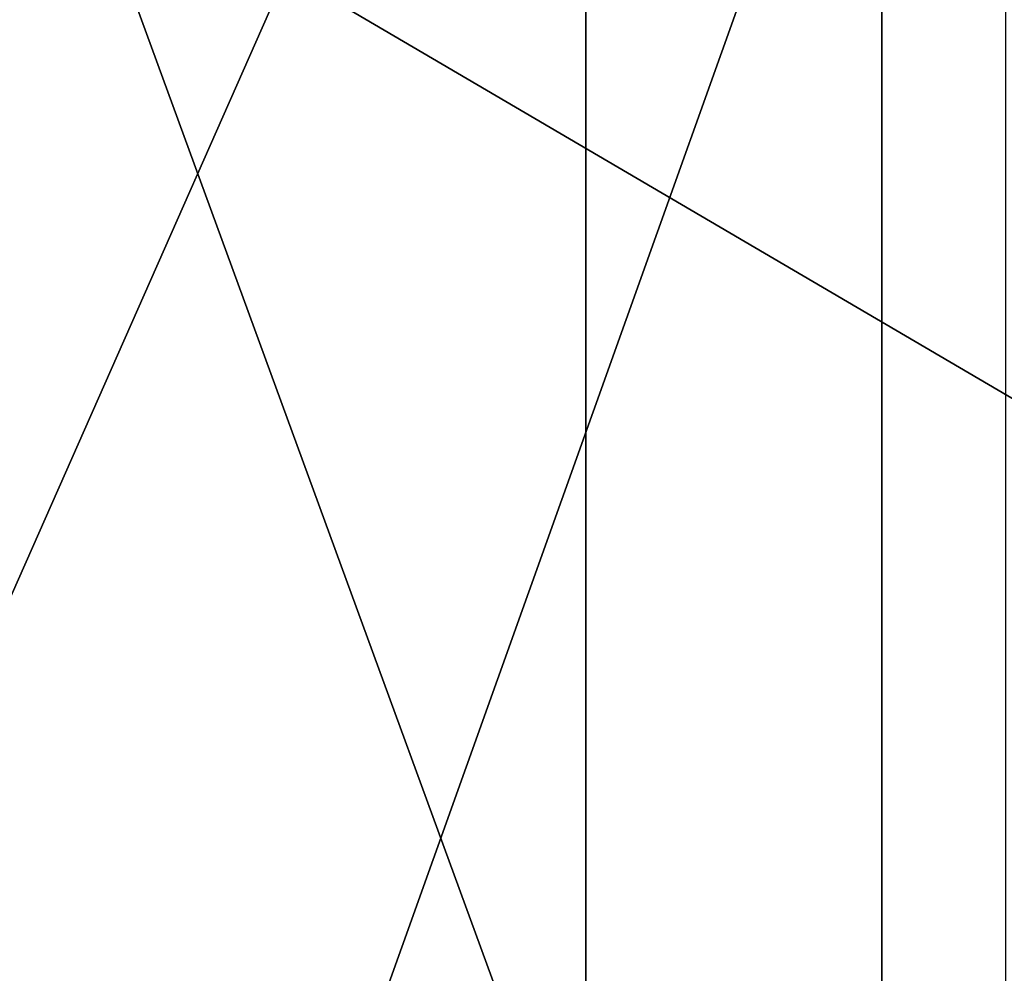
# Model space of a CAD drawing. Extents: x 1 to 179, y 3 to 406.
# Tile 47 of 256: x 62.46 to 64.08, y 284.56 to 286.13. Entities that reach past the tile are written whole.
import ezdxf

# ---------------------------------------------------------------- set-up
doc = ezdxf.new("R2010")
doc.units = 0
doc.header["$LTSCALE"] = 2.54
doc.layers.get('0').update_dxf_attribs({"color": 13, "linetype": 'CONTINUOUS'})

# ---------------------------------------------------------------- blocks, each defined once
blk = doc.blocks.new('OKR_G_Y_DOZOWNIK_STOJ_CY_T')
at = {"color": 0}
for p, q in [((63.3925, 287.3248, 207.0907), (63.3925, 282.2448, 207.0907)), ((63.3925, 287.3248, 207.0907), (63.3925, 282.2448, 207.0907)), ((63.3925, 287.3248, 176.6107), (63.3925, 282.2448, 176.6107)), ((63.3925, 287.3248, 176.6107), (63.3925, 282.2448, 176.6107)), ((63.8796, 282.2448, 207.9048), (63.8796, 286.8168, 207.9048)), ((63.8796, 282.2448, 207.9048), (63.8796, 286.8168, 207.9048))]:
    blk.add_line(p, q, dxfattribs=at)
mesh = blk.add_polyface(dxfattribs=at)
corners = [(69.6615, 282.2448, 277.1378), (60.9988, 287.3248, 274.6163), (60.9988, 282.2448, 274.6163), (69.6615, 287.3248, 277.1378)]
mesh.append_faces([[corners[k] for k in face] for face in [(0, 1, 2), (1, 0, 3)]], dxfattribs={"vtx0": -1, "color": 0})
mesh = blk.add_polyface(dxfattribs=at)
corners = [(69.6615, 287.3248, 106.5635), (60.9988, 282.2448, 109.0851), (60.9988, 287.3248, 109.0851), (69.6615, 282.2448, 106.5635)]
mesh.append_faces([[corners[k] for k in face] for face in [(0, 1, 2), (1, 0, 3)]], dxfattribs={"vtx0": -1, "color": 0})
mesh = blk.add_polyface(dxfattribs=at)
corners = [(61.1472, 287.3248, 202.2754), (63.3925, 282.2448, 207.0907), (61.1472, 282.2448, 202.2754), (63.3925, 287.3248, 207.0907)]
mesh.append_faces([[corners[k] for k in face] for face in [(0, 1, 2), (1, 0, 3)]], dxfattribs={"vtx0": -1, "color": 0})
mesh = blk.add_polyface(dxfattribs=at)
corners = [(63.3925, 287.3248, 176.6107), (61.1472, 282.2448, 181.4259), (63.3925, 282.2448, 176.6107), (61.1472, 287.3248, 181.4259)]
mesh.append_faces([[corners[k] for k in face] for face in [(0, 1, 2), (1, 0, 3)]], dxfattribs={"vtx0": -1, "color": 0})
mesh = blk.add_polyface(dxfattribs=at)
corners = [(63.3925, 287.3248, 207.0907), (66.44, 282.2448, 211.4428), (63.3925, 282.2448, 207.0907), (66.44, 287.3248, 211.4428)]
mesh.append_faces([[corners[k] for k in face] for face in [(0, 1, 2), (1, 0, 3)]], dxfattribs={"vtx0": -1, "color": 0})
mesh = blk.add_polyface(dxfattribs=at)
corners = [(66.44, 287.3248, 172.2585), (63.3925, 282.2448, 176.6107), (66.44, 282.2448, 172.2585), (63.3925, 287.3248, 176.6107)]
mesh.append_faces([[corners[k] for k in face] for face in [(0, 1, 2), (1, 0, 3)]], dxfattribs={"vtx0": -1, "color": 0})
mesh = blk.add_polyface(dxfattribs=at)
corners = [(63.8796, 286.8168, 207.9048), (62.2451, 282.2448, 204.9029), (63.8796, 282.2448, 207.9048), (62.2451, 286.8168, 204.9029)]
mesh.append_faces([[corners[k] for k in face] for face in [(0, 1, 2), (1, 0, 3)]], dxfattribs={"vtx0": -1, "color": 0})
mesh = blk.add_polyface(dxfattribs=at)
corners = [(62.411, 286.8168, 178.4539), (64.0831, 282.2448, 175.4728), (62.411, 282.2448, 178.4539), (64.0831, 286.8168, 175.4728)]
mesh.append_faces([[corners[k] for k in face] for face in [(0, 1, 2), (1, 0, 3)]], dxfattribs={"vtx0": -1, "color": 0})
mesh = blk.add_polyface(dxfattribs=at)
corners = [(65.84, 286.8168, 210.7048), (63.8796, 282.2448, 207.9048), (65.84, 282.2448, 210.7048), (63.8796, 286.8168, 207.9048)]
mesh.append_faces([[corners[k] for k in face] for face in [(0, 1, 2), (1, 0, 3)]], dxfattribs={"vtx0": -1, "color": 0})

msp = doc.modelspace()

# ---------------------------------------------------------------- block references
at = {"color": 0}
msp.add_blockref('OKR_G_Y_DOZOWNIK_STOJ_CY_T', (0, 0), dxfattribs=at)

doc.saveas('drawing.dxf')
